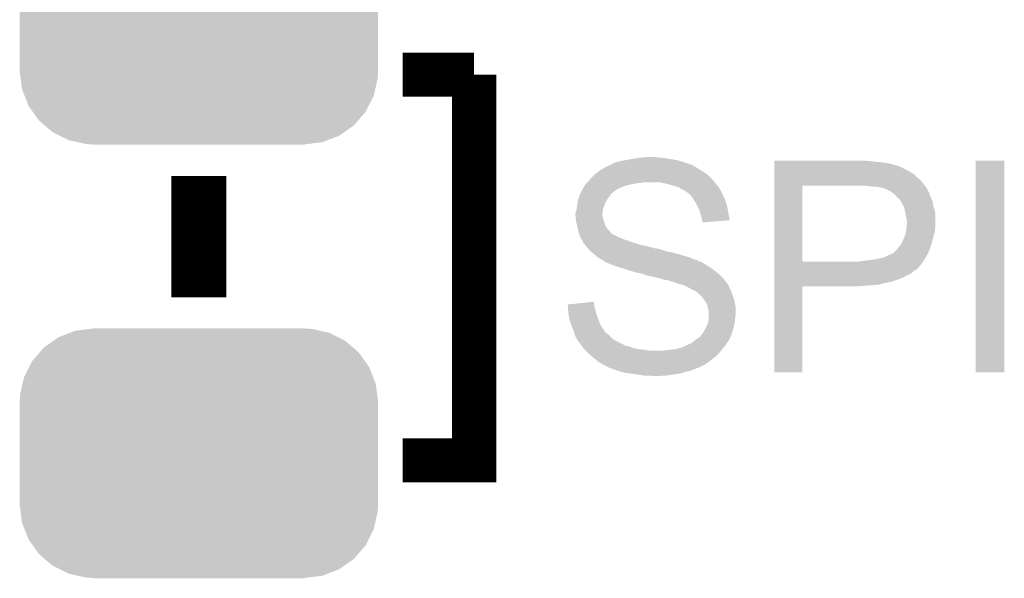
# Model space of a CAD drawing. Extents: x -1.3 to 24.2, y -3.9 to 53.4.
# Tile 5 of 42: x 12.9 to 17.5, y 1.3 to 3.9. Entities that reach past the tile are written whole.
import ezdxf

# ---------------------------------------------------------------- set-up
doc = ezdxf.new("R2010")
doc.units = 0
doc.layers.get('0').update_dxf_attribs({"linetype": 'CONTINUOUS'})
doc.layers.add('NFC_4_CLICK_V100_GTO', color=11, linetype='CONTINUOUS')
doc.layers.add('NFC_4_CLICK_V100_GTS', color=8, linetype='CONTINUOUS')

# ---------------------------------------------------------------- blocks, each defined once
blk = doc.blocks.new('CUSTOM_66')
for points in [[(-0.647234, 0.53505), (-0.5944, 0.555386), (0.641816, 0.53505), (0.601146, 0.555386)], [(-0.5944, 0.555386), (-0.56991, 0.564812), (0.601146, 0.555386), (0.558742, 0.564812)], [(-0.56991, 0.564812), (-0.500436, 0.573364), (0.558742, 0.564812), (0.520266, 0.573364)], [(-0.500436, 0.573364), (-0.48768, 0.574934), (0.520266, 0.573364), (0.48768, 0.574934)], [(-0.48768, 0.574934), (-0.48768, 0.57658), (0.48768, 0.574934), (0.48768, 0.57658)], [(-0.715032, 0.487426), (-0.671034, 0.518332), (0.711308, 0.487426), (0.67525, 0.518332)], [(-0.671034, 0.518332), (-0.647234, 0.53505), (0.67525, 0.518332), (0.641816, 0.53505)], [(-0.769256, 0.424782), (-0.734954, 0.464412), (0.766286, 0.424782), (0.738158, 0.464412)], [(-0.734954, 0.464412), (-0.715032, 0.487426), (0.738158, 0.464412), (0.711308, 0.487426)], [(-0.783396, 0.396848), (-0.769256, 0.424782), (0.78611, 0.396848), (0.766286, 0.424782)], [(-0.80667, 0.35086), (-0.783396, 0.396848), (0.80407, 0.35086), (0.78611, 0.396848)], [(-0.825042, 0.270068), (-0.813764, 0.31967), (0.8226, 0.270068), (0.816248, 0.31967)], [(-0.813764, 0.31967), (-0.80667, 0.35086), (0.816248, 0.31967), (0.80407, 0.35086)], [(-0.82677, 0.23749), (-0.825042, 0.270068), (0.82677, 0.23749), (0.8226, 0.270068)], [(-0.82677, 0.23622), (-0.82677, 0.23749), (0.82677, 0.23622), (0.82677, 0.23749)], [(-0.82677, -0.23622), (-0.82677, 0.23622), (0.82677, -0.23622), (0.82677, 0.23622)], [(-0.82677, -0.23749), (-0.82677, -0.23622), (0.82677, -0.23749), (0.82677, -0.23622)], [(-0.822598, -0.270066), (-0.82677, -0.23749), (0.825042, -0.270066), (0.82677, -0.23749)], [(-0.816248, -0.31967), (-0.822598, -0.270066), (0.813762, -0.31967), (0.825042, -0.270066)], [(-0.804068, -0.350858), (-0.816248, -0.31967), (0.80667, -0.350858), (0.813762, -0.31967)], [(-0.78611, -0.396848), (-0.804068, -0.350858), (0.783392, -0.396848), (0.80667, -0.350858)], [(-0.766284, -0.42478), (-0.78611, -0.396848), (0.769256, -0.42478), (0.783392, -0.396848)], [(-0.738158, -0.464412), (-0.766284, -0.42478), (0.734952, -0.464412), (0.769256, -0.42478)], [(-0.711306, -0.487426), (-0.738158, -0.464412), (0.715032, -0.487426), (0.734952, -0.464412)], [(-0.67525, -0.518332), (-0.711306, -0.487426), (0.671032, -0.518332), (0.715032, -0.487426)], [(-0.641814, -0.53505), (-0.67525, -0.518332), (0.647234, -0.53505), (0.671032, -0.518332)], [(-0.601146, -0.555386), (-0.641814, -0.53505), (0.5944, -0.555386), (0.647234, -0.53505)], [(-0.55874, -0.564812), (-0.601146, -0.555386), (0.569912, -0.564812), (0.5944, -0.555386)], [(-0.520266, -0.573364), (-0.55874, -0.564812), (0.500434, -0.573364), (0.569912, -0.564812)], [(-0.48768, -0.574934), (-0.520266, -0.573364), (0.48768, -0.574934), (0.500434, -0.573364)], [(-0.48768, -0.57658), (-0.48768, -0.574934), (0.48768, -0.57658), (0.48768, -0.574934)]]:
    blk.add_solid(points)

msp = doc.modelspace()

# ---------------------------------------------------------------- linework, layer by layer
at = {"layer": 'NFC_4_CLICK_V100_GTO'}
for points, const_width in [([(14.6812, 1.8796), (15.0114, 1.8796), (15.0114, 3.6576)], 0.2032), ([(14.6812, 3.6576), (15.0114, 3.6576)], 0.2032), ([(13.7414, 2.63144), (13.7414, 3.19024)], 0.254)]:
    msp.add_lwpolyline(points, dxfattribs=dict(at, const_width=const_width))
for points in [[(15.73784, 3.26898), (15.75308, 3.27152), (15.91564, 3.26898), (15.90167, 3.27152)], [(15.75308, 3.27152), (15.769588, 3.27406), (15.90167, 3.27152), (15.8877, 3.27406)], [(15.769588, 3.27406), (15.786098, 3.2766), (15.8877, 3.27406), (15.85976, 3.2766)], [(15.786098, 3.2766), (15.82163, 3.279138), (15.849604, 3.2766), (15.841982, 3.279138)], [(15.82163, 3.279138), (15.821658, 3.27914), (15.841982, 3.279138), (15.821658, 3.27914)], [(15.590522, 3.215642), (15.611688, 3.22834), (16.060418, 3.215642), (16.0401, 3.22834)], [(15.611688, 3.22834), (15.615922, 3.23088), (16.0401, 3.22834), (16.035866, 3.23088)], [(15.615922, 3.23088), (15.627094, 3.23596), (16.035866, 3.23088), (16.027398, 3.23596)], [(15.627094, 3.23596), (15.638264, 3.241038), (16.027398, 3.23596), (16.017244, 3.241038)], [(15.638264, 3.241038), (15.643842, 3.243574), (16.017244, 3.241038), (16.014706, 3.243574)], [(15.643842, 3.243574), (15.643854, 3.24358), (16.014706, 3.243574), (16.012164, 3.24358)], [(15.643854, 3.24358), (15.64386, 3.243582), (16.012164, 3.24358), (16.012158, 3.243582)], [(15.64386, 3.243582), (15.646404, 3.246122), (16.012158, 3.243582), (16.004538, 3.246122)], [(15.646404, 3.246122), (15.656562, 3.2512), (16.004538, 3.246122), (15.989302, 3.2512)], [(15.656562, 3.2512), (15.66418, 3.253738), (15.989302, 3.2512), (15.981688, 3.253738)], [(15.66418, 3.253738), (15.664186, 3.25374), (15.981688, 3.253738), (15.98168, 3.25374)], [(15.664186, 3.25374), (15.69466, 3.26136), (15.98168, 3.25374), (15.956918, 3.26136)], [(15.69466, 3.26136), (15.70863, 3.2639), (15.956918, 3.26136), (15.948662, 3.2639)], [(15.70863, 3.2639), (15.7226, 3.26644), (15.948662, 3.2639), (15.932152, 3.26644)], [(15.7226, 3.26644), (15.73784, 3.26898), (15.932152, 3.26644), (15.91564, 3.26898)], [(16.39572, 3.25628), (16.395722, 3.26136), (16.86814, 3.25628), (16.81734, 3.26136)], [(16.39572, 3.25374), (16.39572, 3.25628), (16.891, 3.25374), (16.86814, 3.25628)], [(16.39572, 3.2512), (16.39572, 3.25374), (16.911322, 3.2512), (16.891, 3.25374)], [(16.39572, 3.24866), (16.39572, 3.2512), (16.92402, 3.24866), (16.913862, 3.2512)], [(16.39572, 3.24612), (16.39572, 3.24866), (16.93672, 3.24612), (16.92402, 3.24866)], [(16.39572, 3.23596), (16.39572, 3.24612), (16.97228, 3.23596), (16.93672, 3.24612)], [(16.39572, 3.21564), (16.39572, 3.23596), (17.012918, 3.21564), (16.97228, 3.23596)], [(17.32534, 2.286022), (17.32536, 3.261338), (17.457398, 2.286022), (17.45742, 3.261338)], [(17.32536, 3.261338), (17.325362, 3.26136), (17.45742, 3.261338), (17.325362, 3.26136)], [(15.53972, 3.16738), (15.552418, 3.182618), (16.116866, 3.16738), (16.10332, 3.182618)], [(15.552418, 3.182618), (15.55496, 3.18516), (16.10332, 3.182618), (16.10106, 3.18516)], [(15.55496, 3.18516), (15.567662, 3.19786), (16.10106, 3.18516), (16.086548, 3.19786)], [(15.567662, 3.19786), (15.574192, 3.20294), (16.086548, 3.19786), (16.080742, 3.20294)], [(15.574192, 3.20294), (15.590522, 3.215642), (16.080742, 3.20294), (16.060418, 3.215642)], [(16.395718, 3.16738), (16.39572, 3.18008), (17.07388, 3.16738), (17.06118, 3.18008)], [(16.39572, 3.20548), (16.39572, 3.21564), (17.0307, 3.20548), (17.012918, 3.21564)], [(16.39572, 3.200396), (16.39572, 3.20548), (17.04086, 3.200396), (17.0307, 3.20548)], [(16.39572, 3.190238), (16.39572, 3.200396), (17.048482, 3.190238), (17.04086, 3.200396)], [(16.39572, 3.18008), (16.39572, 3.190238), (17.06118, 3.18008), (17.048482, 3.190238)], [(15.514318, 3.13436), (15.520412, 3.14452), (15.679418, 3.13436), (15.704818, 3.14452)], [(15.520412, 3.14452), (15.52194, 3.147064), (15.704818, 3.14452), (15.714146, 3.147064)], [(15.52194, 3.147064), (15.521946, 3.149606), (15.714146, 3.147064), (15.723468, 3.149606)], [(15.521946, 3.149606), (15.52448, 3.15214), (15.723468, 3.149606), (15.73276, 3.15214)], [(15.52448, 3.15214), (15.52956, 3.15722), (15.73276, 3.15214), (15.7607, 3.15722)], [(15.52956, 3.15722), (15.5321, 3.15976), (15.7607, 3.15722), (15.786102, 3.15976)], [(15.5321, 3.15976), (15.53464, 3.1623), (15.786102, 3.15976), (15.798798, 3.1623)], [(15.53464, 3.1623), (15.534642, 3.162302), (16.12138, 3.1623), (16.121378, 3.162302)], [(15.534642, 3.162302), (15.53972, 3.16738), (16.121378, 3.162302), (16.116866, 3.16738)], [(15.9004, 3.15468), (15.867378, 3.1623), (16.127306, 3.15468), (16.12138, 3.1623)], [(15.92834, 3.14706), (15.9004, 3.15468), (16.133232, 3.14706), (16.127306, 3.15468)], [(15.953738, 3.139442), (15.92834, 3.14706), (16.139156, 3.139442), (16.133232, 3.14706)], [(15.95375, 3.139436), (15.953738, 3.139442), (16.13916, 3.139436), (16.139156, 3.139442)], [(15.958188, 3.1369), (15.95375, 3.139436), (16.139182, 3.1369), (16.13916, 3.139436)], [(15.958212, 3.136886), (15.958188, 3.1369), (16.141706, 3.136886), (16.139182, 3.1369)], [(15.971522, 3.12928), (15.958212, 3.136886), (16.145512, 3.12928), (16.141706, 3.136886)], [(16.39571, 2.796562), (16.395718, 3.14706), (16.52524, 2.796562), (16.525262, 3.14706)], [(16.395718, 3.15214), (16.395718, 3.16738), (17.08658, 3.15214), (17.07388, 3.16738)], [(16.395718, 3.14706), (16.395718, 3.15214), (17.09021, 3.14706), (17.08658, 3.15214)], [(16.83004, 3.14452), (16.80464, 3.14706), (17.092024, 3.14452), (17.09021, 3.14706)], [(16.850362, 3.14198), (16.83004, 3.14452), (17.09384, 3.14198), (17.092024, 3.14452)], [(16.88084, 3.139438), (16.868142, 3.14198), (17.095656, 3.139438), (17.09384, 3.14198)], [(16.888464, 3.1369), (16.88084, 3.139438), (17.097468, 3.1369), (17.095656, 3.139438)], [(16.896084, 3.136898), (16.888464, 3.1369), (17.09747, 3.136898), (17.097468, 3.1369)], [(16.902008, 3.13436), (16.896084, 3.136898), (17.099282, 3.13436), (17.09747, 3.136898)], [(15.48968, 3.07594), (15.494252, 3.09118), (15.621, 3.07594), (15.63116, 3.09118)], [(15.494252, 3.09118), (15.49654, 3.098802), (15.63116, 3.09118), (15.636876, 3.098802)], [(15.49654, 3.098802), (15.502182, 3.111498), (15.636876, 3.098802), (15.646398, 3.111498)], [(15.502182, 3.111498), (15.504442, 3.11658), (15.646398, 3.111498), (15.65402, 3.11658)], [(15.504442, 3.11658), (15.50557, 3.119118), (15.65402, 3.11658), (15.65656, 3.119118)], [(15.50557, 3.119118), (15.5067, 3.12166), (15.65656, 3.119118), (15.659948, 3.12166)], [(15.5067, 3.12166), (15.509746, 3.12674), (15.659948, 3.12166), (15.66672, 3.12674)], [(15.509746, 3.12674), (15.514318, 3.13436), (15.66672, 3.12674), (15.679418, 3.13436)], [(15.976598, 3.126742), (15.971522, 3.12928), (16.14678, 3.126742), (16.145512, 3.12928)], [(15.986756, 3.121662), (15.976598, 3.126742), (16.149828, 3.121662), (16.14678, 3.126742)], [(15.99184, 3.116582), (15.986756, 3.121662), (16.152876, 3.116582), (16.149828, 3.121662)], [(15.996916, 3.114042), (15.99184, 3.116582), (16.154398, 3.114042), (16.152876, 3.116582)], [(15.996922, 3.114038), (15.996916, 3.114042), (16.1544, 3.114038), (16.154398, 3.114042)], [(16.014698, 3.096262), (15.996922, 3.114038), (16.16202, 3.096262), (16.1544, 3.114038)], [(16.0147, 3.09626), (16.014698, 3.096262), (16.16202, 3.09626), (16.16202, 3.096262)], [(16.02994, 3.0734), (16.0147, 3.09626), (16.172182, 3.0734), (16.16202, 3.09626)], [(16.91386, 3.12928), (16.902008, 3.13436), (17.102104, 3.12928), (17.099282, 3.13436)], [(16.929102, 3.121658), (16.91386, 3.12928), (17.106336, 3.121658), (17.102104, 3.12928)], [(16.94434, 3.1115), (16.929102, 3.121658), (17.111978, 3.1115), (17.106336, 3.121658)], [(16.944348, 3.111494), (16.94434, 3.1115), (17.11198, 3.111494), (17.111978, 3.1115)], [(16.947518, 3.108958), (16.944348, 3.111494), (17.111982, 3.108958), (17.11198, 3.111494)], [(16.95704, 3.10134), (16.947518, 3.108958), (17.11452, 3.10134), (17.111982, 3.108958)], [(16.957042, 3.101338), (16.95704, 3.10134), (17.114522, 3.101338), (17.11452, 3.10134)], [(16.964662, 3.091178), (16.957042, 3.101338), (17.118586, 3.091178), (17.114522, 3.101338)], [(16.968468, 3.08864), (16.964662, 3.091178), (17.1196, 3.08864), (17.118586, 3.091178)], [(15.484202, 3.037838), (15.48638, 3.05308), (15.60576, 3.037838), (15.611474, 3.05308)], [(15.48638, 3.05308), (15.487014, 3.05816), (15.611474, 3.05308), (15.61338, 3.05816)], [(15.487014, 3.05816), (15.48892, 3.073402), (15.61338, 3.05816), (15.619912, 3.073402)], [(15.48892, 3.073402), (15.48968, 3.07594), (15.619912, 3.073402), (15.621, 3.07594)], [(16.04264, 3.05054), (16.02994, 3.0734), (16.178416, 3.05054), (16.172182, 3.0734)], [(16.044898, 3.045462), (16.04264, 3.05054), (16.1798, 3.045462), (16.178416, 3.05054)], [(16.0528, 3.027682), (16.044898, 3.045462), (16.183034, 3.027682), (16.1798, 3.045462)], [(16.972282, 3.086094), (16.968468, 3.08864), (17.120874, 3.086094), (17.1196, 3.08864)], [(16.974836, 3.07848), (16.972282, 3.086094), (17.12468, 3.07848), (17.120874, 3.086094)], [(16.977366, 3.078468), (16.974836, 3.07848), (17.124686, 3.078468), (17.12468, 3.07848)], [(16.980266, 3.073396), (16.977366, 3.078468), (17.12722, 3.073396), (17.124686, 3.078468)], [(16.98752, 3.0607), (16.980266, 3.073396), (17.12881, 3.0607), (17.12722, 3.073396)], [(16.991332, 3.053078), (16.98752, 3.0607), (17.129762, 3.053078), (17.12881, 3.0607)], [(16.995142, 3.045458), (16.991332, 3.053078), (17.132302, 3.045458), (17.129762, 3.053078)], [(16.998952, 3.030218), (16.995142, 3.045458), (17.13738, 3.030218), (17.132302, 3.045458)], [(15.47876, 3.014978), (15.478762, 3.020062), (15.60322, 3.014978), (15.603784, 3.020062)], [(15.47876, 3.007362), (15.47876, 3.014978), (15.60322, 3.007362), (15.60322, 3.014978)], [(15.478762, 3.007358), (15.47876, 3.007362), (15.60322, 3.007358), (15.60322, 3.007362)], [(15.478762, 3.020062), (15.48384, 3.035302), (15.603784, 3.020062), (15.605478, 3.035302)], [(15.481018, 2.987042), (15.478762, 3.007358), (15.6083, 2.987042), (15.60322, 3.007358)], [(15.48384, 3.035302), (15.484202, 3.037838), (15.605478, 3.035302), (15.60576, 3.037838)], [(16.055342, 3.01752), (16.0528, 3.027682), (16.18488, 3.01752), (16.183034, 3.027682)], [(16.057882, 3.00736), (16.055342, 3.01752), (16.186566, 3.00736), (16.18488, 3.01752)], [(16.062958, 2.992122), (16.057882, 3.00736), (16.189094, 2.992122), (16.186566, 3.00736)], [(17.00022, 3.02514), (16.998952, 3.030218), (17.137888, 3.02514), (17.13738, 3.030218)], [(17.00276, 3.0099), (17.00022, 3.02514), (17.139414, 3.0099), (17.137888, 3.02514)], [(17.003776, 3.004822), (17.00276, 3.0099), (17.13992, 3.004822), (17.139414, 3.0099)], [(17.00784, 2.984498), (17.003776, 3.004822), (17.13992, 2.984498), (17.13992, 3.004822)], [(15.4813, 2.984502), (15.481018, 2.987042), (15.609148, 2.984502), (15.6083, 2.987042)], [(15.484124, 2.9718), (15.4813, 2.984502), (15.61338, 2.9718), (15.609148, 2.984502)], [(15.48638, 2.96164), (15.484124, 2.9718), (15.617446, 2.96164), (15.61338, 2.9718)], [(15.487016, 2.959098), (15.48638, 2.96164), (15.618462, 2.959098), (15.617446, 2.96164)], [(15.490826, 2.943858), (15.487016, 2.959098), (15.628622, 2.943858), (15.618462, 2.959098)], [(16.06296, 2.987038), (16.062958, 2.992122), (16.189936, 2.987038), (16.189094, 2.992122)], [(16.06296, 2.984506), (16.06296, 2.987038), (16.158844, 2.984506), (16.189936, 2.987038)], [(16.065494, 2.981966), (16.06296, 2.984506), (16.127656, 2.981966), (16.158844, 2.984506)], [(16.0655, 2.976904), (16.065494, 2.981966), (16.0655, 2.976904), (16.127656, 2.981966)], [(17.00551, 2.946398), (17.006358, 2.956558), (17.13738, 2.946398), (17.13992, 2.956558)], [(17.006358, 2.956558), (17.00784, 2.97434), (17.13992, 2.956558), (17.13992, 2.97434)], [(17.00784, 2.97434), (17.00784, 2.984498), (17.13992, 2.97434), (17.13992, 2.984498)], [(15.494002, 2.931154), (15.490826, 2.943858), (15.64132, 2.931154), (15.628622, 2.943858)], [(15.494638, 2.928616), (15.494002, 2.931154), (15.641328, 2.928616), (15.64132, 2.931154)], [(15.495906, 2.92354), (15.494638, 2.928616), (15.648942, 2.92354), (15.641328, 2.928616)], [(15.49654, 2.921002), (15.495906, 2.92354), (15.654018, 2.921002), (15.648942, 2.92354)], [(15.50162, 2.9083), (15.49654, 2.921002), (15.67942, 2.9083), (15.654018, 2.921002)], [(15.50162, 2.908298), (15.50162, 2.9083), (15.679426, 2.908298), (15.67942, 2.9083)], [(15.507716, 2.89814), (15.50162, 2.908298), (15.704818, 2.89814), (15.679426, 2.908298)], [(16.994574, 2.905758), (17.000218, 2.918458), (17.12976, 2.905758), (17.131876, 2.918458)], [(17.000218, 2.918458), (17.000726, 2.920998), (17.131876, 2.918458), (17.1323, 2.920998)], [(17.000726, 2.920998), (17.003266, 2.933696), (17.1323, 2.920998), (17.137378, 2.933696)], [(17.003266, 2.933696), (17.0053, 2.943858), (17.137378, 2.933696), (17.137378, 2.943858)], [(17.0053, 2.943858), (17.00551, 2.946398), (17.137378, 2.943858), (17.13738, 2.946398)], [(15.50924, 2.895598), (15.507716, 2.89814), (15.712446, 2.895598), (15.704818, 2.89814)], [(15.51051, 2.89306), (15.50924, 2.895598), (15.72006, 2.89306), (15.712446, 2.895598)], [(15.51432, 2.885442), (15.51051, 2.89306), (15.740378, 2.885442), (15.72006, 2.89306)], [(15.51795, 2.88036), (15.51432, 2.885442), (15.75816, 2.88036), (15.740378, 2.885442)], [(15.523392, 2.87274), (15.51795, 2.88036), (15.781022, 2.87274), (15.75816, 2.88036)], [(15.52702, 2.86766), (15.523392, 2.87274), (15.80642, 2.86766), (15.781022, 2.87274)], [(15.52702, 2.867658), (15.52702, 2.86766), (15.806428, 2.867658), (15.80642, 2.86766)], [(15.533686, 2.86004), (15.52702, 2.867658), (15.834362, 2.86004), (15.806428, 2.867658)], [(16.96415, 2.854958), (16.978374, 2.87274), (17.11452, 2.854958), (17.1196, 2.87274)], [(16.978374, 2.87274), (16.982438, 2.87782), (17.1196, 2.87274), (17.121162, 2.87782)], [(16.982438, 2.87782), (16.99006, 2.8956), (17.121162, 2.87782), (17.126634, 2.8956)], [(16.99006, 2.8956), (16.994574, 2.905758), (17.126634, 2.8956), (17.12976, 2.905758)], [(15.533688, 2.860038), (15.533686, 2.86004), (15.836904, 2.860038), (15.834362, 2.86004)], [(15.53591, 2.8575), (15.533688, 2.860038), (15.841984, 2.8575), (15.836904, 2.860038)], [(15.538132, 2.85496), (15.53591, 2.8575), (15.85976, 2.85496), (15.849602, 2.8575)], [(15.540356, 2.852418), (15.538132, 2.85496), (15.87246, 2.852418), (15.85976, 2.85496)], [(15.544798, 2.84734), (15.540356, 2.852418), (15.887698, 2.84734), (15.87246, 2.852418)], [(15.550726, 2.84226), (15.544798, 2.84734), (15.902942, 2.84226), (15.887698, 2.84734)], [(15.55369, 2.83972), (15.550726, 2.84226), (15.920722, 2.83972), (15.902942, 2.84226)], [(15.56258, 2.8321), (15.55369, 2.83972), (15.949296, 2.8321), (15.920722, 2.83972)], [(15.565628, 2.82956), (15.56258, 2.8321), (15.95882, 2.82956), (15.949296, 2.8321)], [(15.57782, 2.8194), (15.565628, 2.82956), (15.99184, 2.8194), (15.95882, 2.82956)], [(15.58544, 2.81432), (15.57782, 2.8194), (16.00962, 2.81432), (15.99184, 2.8194)], [(16.87576, 2.80924), (16.906238, 2.816858), (17.090934, 2.80924), (17.095288, 2.816858)], [(16.906238, 2.816858), (16.93164, 2.82956), (17.095288, 2.816858), (17.102546, 2.82956)], [(16.93164, 2.82956), (16.944336, 2.83464), (17.102546, 2.82956), (17.105448, 2.83464)], [(16.944336, 2.83464), (16.946874, 2.837178), (17.105448, 2.83464), (17.1069, 2.837178)], [(16.946874, 2.837178), (16.96212, 2.85242), (17.1069, 2.837178), (17.113432, 2.85242)], [(16.96212, 2.85242), (16.96415, 2.854958), (17.113432, 2.85242), (17.11452, 2.854958)], [(15.59306, 2.809238), (15.58544, 2.81432), (16.019786, 2.809238), (16.00962, 2.81432)], [(15.597292, 2.8067), (15.59306, 2.809238), (16.024862, 2.8067), (16.019786, 2.809238)], [(15.601532, 2.804158), (15.597292, 2.8067), (16.040104, 2.804158), (16.024862, 2.8067)], [(15.605762, 2.80162), (15.601532, 2.804158), (16.04349, 2.80162), (16.040104, 2.804158)], [(15.61338, 2.79654), (15.605762, 2.80162), (16.050264, 2.79654), (16.04349, 2.80162)], [(15.613384, 2.796538), (15.61338, 2.79654), (16.055344, 2.796538), (16.050264, 2.79654)], [(15.61592, 2.794004), (15.613384, 2.796538), (16.060412, 2.794004), (16.055344, 2.796538)], [(15.622284, 2.791458), (15.61592, 2.794004), (16.065502, 2.791458), (16.060412, 2.794004)], [(15.64132, 2.78384), (15.622284, 2.791458), (16.076932, 2.78384), (16.065502, 2.791458)], [(15.6483, 2.781302), (15.64132, 2.78384), (16.080738, 2.781302), (16.076932, 2.78384)], [(15.66926, 2.773678), (15.6483, 2.781302), (16.09408, 2.773678), (16.080738, 2.781302)], [(15.677512, 2.77114), (15.66926, 2.773678), (16.09852, 2.77114), (16.09408, 2.773678)], [(15.70228, 2.76352), (15.677512, 2.77114), (16.10868, 2.76352), (16.09852, 2.77114)], [(16.39571, 2.79654), (16.39571, 2.796562), (16.786858, 2.79654), (16.52524, 2.796562)], [(16.39571, 2.78384), (16.39571, 2.79654), (17.07388, 2.78384), (17.082952, 2.79654)], [(16.39571, 2.768602), (16.39571, 2.78384), (17.061182, 2.768602), (17.07388, 2.78384)], [(16.786858, 2.79654), (16.797018, 2.79908), (17.082952, 2.79654), (17.084766, 2.79908)], [(16.807178, 2.79908), (16.819868, 2.801618), (17.084766, 2.79908), (17.08658, 2.801618)], [(16.819868, 2.801618), (16.81988, 2.80162), (17.08658, 2.801618), (17.08658, 2.80162)], [(16.81988, 2.80162), (16.845282, 2.80416), (17.08658, 2.80162), (17.088032, 2.80416)], [(16.845282, 2.80416), (16.87576, 2.80924), (17.088032, 2.80416), (17.090934, 2.80924)], [(15.72514, 2.7559), (15.70228, 2.76352), (16.11884, 2.7559), (16.10868, 2.76352)], [(15.73276, 2.75336), (15.72514, 2.7559), (16.122106, 2.75336), (16.11884, 2.7559)], [(15.7607, 2.74574), (15.73276, 2.75336), (16.131902, 2.74574), (16.122106, 2.75336)], [(15.7734, 2.7432), (15.7607, 2.74574), (16.135168, 2.7432), (16.131902, 2.74574)], [(15.793718, 2.738122), (15.7734, 2.7432), (16.141696, 2.738122), (16.135168, 2.7432)], [(15.793726, 2.738118), (15.793718, 2.738122), (16.1417, 2.738118), (16.141696, 2.738122)], [(15.803876, 2.733042), (15.793726, 2.738118), (16.146776, 2.733042), (16.1417, 2.738118)], [(15.806418, 2.73304), (15.803876, 2.733042), (16.146778, 2.73304), (16.146776, 2.733042)], [(15.85214, 2.72288), (15.806418, 2.73304), (16.156938, 2.72288), (16.146778, 2.73304)], [(16.395708, 2.72542), (16.39571, 2.74066), (16.99514, 2.72542), (17.025618, 2.74066)], [(16.39571, 2.75844), (16.39571, 2.768602), (17.051016, 2.75844), (17.061182, 2.768602)], [(16.39571, 2.755896), (16.39571, 2.75844), (17.043398, 2.755896), (17.051016, 2.75844)], [(16.39571, 2.74828), (16.39571, 2.755896), (17.035778, 2.74828), (17.043398, 2.755896)], [(16.39571, 2.74066), (16.39571, 2.74828), (17.025618, 2.74066), (17.035778, 2.74828)], [(15.87246, 2.717798), (15.85214, 2.72288), (16.16202, 2.717798), (16.156938, 2.72288)], [(15.887698, 2.712722), (15.87246, 2.717798), (16.165828, 2.712722), (16.16202, 2.717798)], [(15.905478, 2.71018), (15.887698, 2.712722), (16.167736, 2.71018), (16.165828, 2.712722)], [(15.92072, 2.705102), (15.905478, 2.71018), (16.171546, 2.705102), (16.167736, 2.71018)], [(15.933418, 2.702562), (15.92072, 2.705102), (16.17345, 2.702562), (16.171546, 2.705102)], [(15.941036, 2.697482), (15.933418, 2.702562), (16.177262, 2.697482), (16.17345, 2.702562)], [(15.941044, 2.69748), (15.941036, 2.697482), (16.177262, 2.69748), (16.177262, 2.697482)], [(15.951194, 2.69494), (15.941044, 2.69748), (16.1798, 2.69494), (16.177262, 2.69748)], [(15.9512, 2.694938), (15.951194, 2.69494), (16.179802, 2.694938), (16.1798, 2.69494)], [(15.95882, 2.692402), (15.9512, 2.694938), (16.181492, 2.692402), (16.179802, 2.694938)], [(15.971518, 2.68986), (15.95882, 2.692402), (16.183188, 2.68986), (16.181492, 2.692402)], [(15.976596, 2.687322), (15.971518, 2.68986), (16.18488, 2.687322), (16.183188, 2.68986)], [(15.979136, 2.68732), (15.976596, 2.687322), (16.18488, 2.68732), (16.18488, 2.687322)], [(15.99946, 2.67716), (15.979136, 2.68732), (16.188944, 2.67716), (16.18488, 2.68732)], [(16.3957, 2.286022), (16.395708, 2.682218), (16.525218, 2.286022), (16.52524, 2.682218)], [(16.395708, 2.7178), (16.395708, 2.72542), (16.97736, 2.7178), (16.99514, 2.72542)], [(16.395708, 2.71018), (16.395708, 2.7178), (16.95704, 2.71018), (16.97736, 2.7178)], [(16.395708, 2.70256), (16.395708, 2.71018), (16.93418, 2.70256), (16.95704, 2.71018)], [(16.395708, 2.69748), (16.395708, 2.70256), (16.90624, 2.69748), (16.93418, 2.70256)], [(16.395708, 2.68986), (16.395708, 2.69748), (16.878298, 2.68986), (16.90624, 2.69748)], [(16.395708, 2.68732), (16.395708, 2.68986), (16.84782, 2.68732), (16.878298, 2.68986)], [(16.395708, 2.68478), (16.395708, 2.68732), (16.81226, 2.68478), (16.84782, 2.68732)], [(16.395708, 2.68224), (16.395708, 2.68478), (16.774162, 2.68224), (16.81226, 2.68478)], [(16.395708, 2.682218), (16.395708, 2.68224), (16.52524, 2.682218), (16.774162, 2.68224)], [(16.003906, 2.67462), (15.99946, 2.67716), (16.18996, 2.67462), (16.188944, 2.67716)], [(16.017238, 2.667), (16.003906, 2.67462), (16.19377, 2.667), (16.18996, 2.67462)], [(16.035016, 2.659382), (16.017238, 2.667), (16.19758, 2.659382), (16.19377, 2.667)], [(16.03502, 2.65938), (16.035016, 2.659382), (16.19758, 2.65938), (16.19758, 2.659382)], [(16.04518, 2.649222), (16.03502, 2.65938), (16.20139, 2.649222), (16.19758, 2.65938)], [(16.055338, 2.6416), (16.04518, 2.649222), (16.20425, 2.6416), (16.20139, 2.649222)], [(16.057878, 2.639062), (16.055338, 2.6416), (16.2052, 2.639062), (16.20425, 2.6416)], [(16.065494, 2.631446), (16.057878, 2.639062), (16.207486, 2.631446), (16.2052, 2.639062)], [(15.44322, 2.59842), (15.56512, 2.611096), (15.56512, 2.59842), (15.56512, 2.611096)], [(15.443222, 2.598418), (15.44322, 2.59842), (15.56512, 2.598418), (15.56512, 2.59842)], [(15.44412, 2.58572), (15.443222, 2.598418), (15.56766, 2.58572), (15.56512, 2.598418)], [(16.0655, 2.628906), (16.065494, 2.631446), (16.208248, 2.628906), (16.207486, 2.631446)], [(16.07566, 2.6162), (16.0655, 2.628906), (16.21206, 2.6162), (16.208248, 2.628906)], [(16.077184, 2.613662), (16.07566, 2.6162), (16.21282, 2.613662), (16.21206, 2.6162)], [(16.08328, 2.603502), (16.077184, 2.613662), (16.214852, 2.603502), (16.21282, 2.613662)], [(16.08836, 2.588258), (16.08328, 2.603502), (16.2179, 2.588258), (16.214852, 2.603502)], [(15.44556, 2.5654), (15.44412, 2.58572), (15.57274, 2.5654), (15.56766, 2.58572)], [(15.44574, 2.562858), (15.44556, 2.5654), (15.573468, 2.562858), (15.57274, 2.5654)], [(15.448086, 2.54762), (15.44574, 2.562858), (15.57782, 2.54762), (15.573468, 2.562858)], [(15.45082, 2.52984), (15.448086, 2.54762), (15.584488, 2.52984), (15.57782, 2.54762)], [(16.0909, 2.5781), (16.08836, 2.588258), (16.2179, 2.5781), (16.2179, 2.588258)], [(16.09344, 2.565402), (16.0909, 2.5781), (16.2179, 2.565402), (16.2179, 2.5781)], [(16.09344, 2.547618), (16.09344, 2.565402), (16.2179, 2.547618), (16.2179, 2.565402)], [(16.09344, 2.532382), (16.09344, 2.547618), (16.21536, 2.532382), (16.2179, 2.547618)], [(15.458442, 2.506978), (15.45082, 2.52984), (15.59306, 2.506978), (15.584488, 2.52984)], [(15.46098, 2.499358), (15.458442, 2.506978), (15.597416, 2.499358), (15.59306, 2.506978)], [(15.465044, 2.4892), (15.46098, 2.499358), (15.603222, 2.4892), (15.597416, 2.499358)], [(16.07947, 2.489202), (16.08582, 2.501902), (16.20774, 2.489202), (16.210562, 2.501902)], [(16.08582, 2.501902), (16.089206, 2.512062), (16.210562, 2.501902), (16.21282, 2.512062)], [(16.089206, 2.512062), (16.0909, 2.51714), (16.21282, 2.512062), (16.213454, 2.51714)], [(16.0909, 2.51714), (16.093438, 2.53238), (16.213454, 2.51714), (16.21536, 2.53238)], [(16.093438, 2.53238), (16.09344, 2.532382), (16.21536, 2.53238), (16.21536, 2.532382)], [(15.466062, 2.486656), (15.465044, 2.4892), (15.605762, 2.486656), (15.603222, 2.4892)], [(15.468092, 2.48158), (15.466062, 2.486656), (15.608302, 2.48158), (15.605762, 2.486656)], [(15.47114, 2.47396), (15.468092, 2.48158), (15.614016, 2.47396), (15.608302, 2.48158)], [(15.471988, 2.471418), (15.47114, 2.47396), (15.615922, 2.471418), (15.614016, 2.47396)], [(15.475374, 2.46126), (15.471988, 2.471418), (15.62862, 2.46126), (15.615922, 2.471418)], [(15.47876, 2.4511), (15.475374, 2.46126), (15.63878, 2.4511), (15.62862, 2.46126)], [(16.055342, 2.451102), (16.063806, 2.4638), (16.19504, 2.451102), (16.200122, 2.4638)], [(16.063806, 2.4638), (16.065502, 2.466342), (16.200122, 2.4638), (16.200884, 2.466342)], [(16.065502, 2.466342), (16.068042, 2.468884), (16.200884, 2.466342), (16.201646, 2.468884)], [(16.068042, 2.468884), (16.070582, 2.473962), (16.201646, 2.468884), (16.203168, 2.473962)], [(16.070582, 2.473962), (16.07566, 2.481582), (16.203168, 2.473962), (16.205454, 2.481582)], [(16.07566, 2.481582), (16.07947, 2.489202), (16.205454, 2.481582), (16.20774, 2.489202)], [(15.480454, 2.44856), (15.47876, 2.4511), (15.64132, 2.44856), (15.63878, 2.4511)], [(15.483838, 2.443484), (15.480454, 2.44856), (15.647412, 2.443484), (15.64132, 2.44856)], [(15.48638, 2.435864), (15.483838, 2.443484), (15.656556, 2.435864), (15.647412, 2.443484)], [(15.486386, 2.435858), (15.48638, 2.435864), (15.656562, 2.435858), (15.656556, 2.435864)], [(15.491454, 2.430786), (15.486386, 2.435858), (15.665692, 2.430786), (15.656562, 2.435858)], [(15.49146, 2.428246), (15.491454, 2.430786), (15.670264, 2.428246), (15.665692, 2.430786)], [(15.496538, 2.42316), (15.49146, 2.428246), (15.679418, 2.42316), (15.670264, 2.428246)], [(15.50393, 2.412998), (15.496538, 2.42316), (15.70228, 2.412998), (15.679418, 2.42316)], [(15.505776, 2.41046), (15.50393, 2.412998), (15.704826, 2.41046), (15.70228, 2.412998)], [(15.505778, 2.410458), (15.505776, 2.41046), (15.707364, 2.410458), (15.704826, 2.41046)], [(15.507624, 2.40792), (15.505778, 2.410458), (15.712442, 2.40792), (15.707364, 2.410458)], [(15.509474, 2.405378), (15.507624, 2.40792), (15.727682, 2.405378), (15.712442, 2.40792)], [(15.98168, 2.405384), (15.984224, 2.40792), (16.167104, 2.405384), (16.16964, 2.40792)], [(15.984224, 2.40792), (15.991822, 2.410454), (16.16964, 2.40792), (16.172174, 2.410454)], [(15.991822, 2.410454), (15.99184, 2.41046), (16.172174, 2.410454), (16.172174, 2.41046)], [(15.99184, 2.41046), (15.996912, 2.412996), (16.172174, 2.41046), (16.17218, 2.412996)], [(15.996912, 2.412996), (16.002, 2.41554), (16.17218, 2.412996), (16.17396, 2.41554)], [(16.002, 2.41554), (16.0147, 2.420622), (16.17396, 2.41554), (16.177516, 2.420622)], [(16.0147, 2.420622), (16.036922, 2.438398), (16.177516, 2.420622), (16.189958, 2.438398)], [(16.036922, 2.438398), (16.0401, 2.44094), (16.189958, 2.438398), (16.190974, 2.44094)], [(16.0401, 2.44094), (16.055342, 2.451102), (16.190974, 2.44094), (16.19504, 2.451102)], [(15.515014, 2.39776), (15.509474, 2.405378), (15.745462, 2.39776), (15.727682, 2.405378)], [(15.51686, 2.395222), (15.515014, 2.39776), (15.756884, 2.395222), (15.745462, 2.39776)], [(15.519402, 2.39268), (15.51686, 2.395222), (15.768322, 2.39268), (15.756884, 2.395222)], [(15.521942, 2.39014), (15.519402, 2.39268), (15.79372, 2.39014), (15.768322, 2.39268)], [(15.527022, 2.38506), (15.521942, 2.39014), (15.821662, 2.38506), (15.79372, 2.39014)], [(15.53718, 2.374902), (15.527022, 2.38506), (16.141702, 2.374902), (16.150166, 2.38506)], [(15.53972, 2.37236), (15.53718, 2.374902), (16.139158, 2.37236), (16.141702, 2.374902)], [(15.556866, 2.35712), (15.53972, 2.37236), (16.123918, 2.35712), (16.139158, 2.37236)], [(15.87754, 2.38506), (15.89532, 2.3876), (16.150166, 2.38506), (16.152282, 2.3876)], [(15.89532, 2.3876), (15.91564, 2.39014), (16.152282, 2.3876), (16.1544, 2.39014)], [(15.91564, 2.39014), (15.9385, 2.39268), (16.1544, 2.39014), (16.15643, 2.39268)], [(15.9385, 2.39268), (15.961362, 2.397762), (16.15643, 2.39268), (16.160496, 2.397762)], [(15.961362, 2.397762), (15.974892, 2.402838), (16.160496, 2.397762), (16.164558, 2.402838)], [(15.974892, 2.402838), (15.98168, 2.405384), (16.164558, 2.402838), (16.167104, 2.405384)], [(15.56258, 2.35204), (15.556866, 2.35712), (16.117386, 2.35204), (16.123918, 2.35712)], [(15.57891, 2.33934), (15.56258, 2.35204), (16.10106, 2.33934), (16.117386, 2.35204)], [(15.58544, 2.33426), (15.57891, 2.33934), (16.093802, 2.33426), (16.10106, 2.33934)], [(15.605762, 2.32156), (15.58544, 2.33426), (16.075658, 2.32156), (16.093802, 2.33426)], [(15.621, 2.31394), (15.605762, 2.32156), (16.060416, 2.31394), (16.075658, 2.32156)], [(15.628616, 2.3114), (15.621, 2.31394), (16.055336, 2.3114), (16.060416, 2.31394)], [(15.633694, 2.306326), (15.628616, 2.3114), (16.045188, 2.306326), (16.055336, 2.3114)], [(15.636236, 2.30632), (15.633694, 2.306326), (16.045176, 2.30632), (16.045188, 2.306326)], [(15.636254, 2.306314), (15.636236, 2.30632), (16.040094, 2.306314), (16.045176, 2.30632)], [(15.64335, 2.30378), (15.636254, 2.306314), (16.037556, 2.30378), (16.040094, 2.306314)], [(15.657576, 2.2987), (15.64335, 2.30378), (16.02232, 2.2987), (16.037556, 2.30378)], [(15.6718, 2.29362), (15.657576, 2.2987), (16.01216, 2.29362), (16.02232, 2.2987)], [(15.671808, 2.293618), (15.6718, 2.29362), (16.012158, 2.293618), (16.01216, 2.29362)], [(15.68958, 2.28854), (15.671808, 2.293618), (15.989302, 2.28854), (16.012158, 2.293618)], [(15.707358, 2.28346), (15.68958, 2.28854), (15.972366, 2.28346), (15.989302, 2.28854)], [(15.72641, 2.28092), (15.707358, 2.28346), (15.9639, 2.28092), (15.972366, 2.28346)], [(15.74546, 2.27838), (15.72641, 2.28092), (15.94739, 2.27838), (15.9639, 2.28092)], [(15.76324, 2.27584), (15.74546, 2.27838), (15.93088, 2.27584), (15.94739, 2.27838)], [(15.78102, 2.2733), (15.76324, 2.27584), (15.9131, 2.2733), (15.93088, 2.27584)], [(15.796258, 2.27076), (15.78102, 2.2733), (15.89532, 2.27076), (15.9131, 2.2733)], [(16.525218, 2.286), (16.3957, 2.286022), (16.525218, 2.286), (16.525218, 2.286022)], [(17.457398, 2.286), (17.32534, 2.286022), (17.457398, 2.286), (17.457398, 2.286022)], [(15.834358, 2.26822), (15.824198, 2.27076), (15.857222, 2.26822), (15.89532, 2.27076)]]:
    msp.add_solid(points, dxfattribs=at)

# ---------------------------------------------------------------- block references
at = {"layer": 'NFC_4_CLICK_V100_GTS'}
for p in [(13.7414, 3.9116), (13.7414, 1.91262)]:
    msp.add_blockref('CUSTOM_66', p, dxfattribs=at)

doc.saveas('drawing.dxf')
